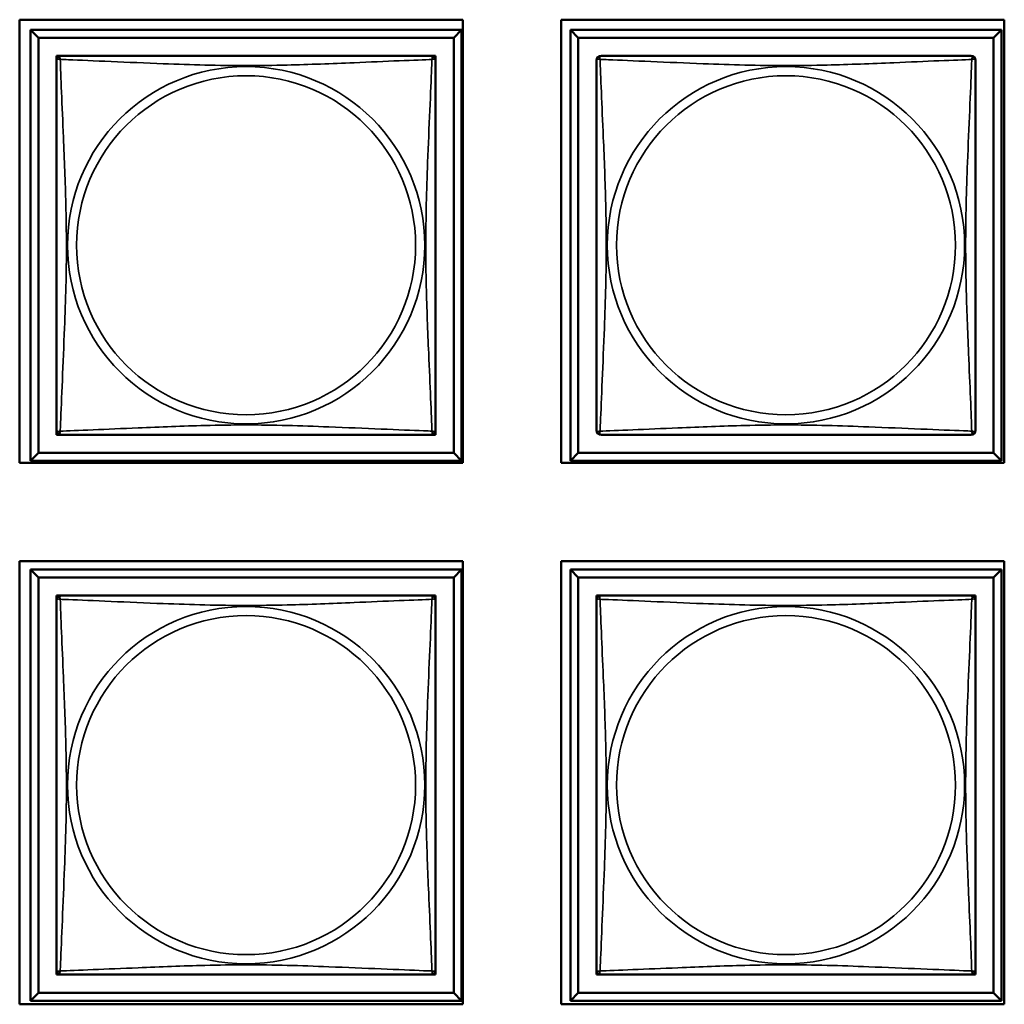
# Model space of a CAD drawing. Header units: inches. Extents: x 0.2 to 58.8, y 1.7 to 68.8.
# Tile 225 of 256: x 40 to 41.3, y 49.4 to 50.6. Entities that reach past the tile are written whole.
import ezdxf

# ---------------------------------------------------------------- set-up
doc = ezdxf.new("R2010")
doc.units = ezdxf.units.IN
doc.header["$MEASUREMENT"] = 0
doc.layers.add('Visible (ANSI)', color=7, linetype='Continuous', lineweight=50)
doc.layers.add('Visible Narrow (ANSI)', color=7, linetype='Continuous', lineweight=35)

msp = doc.modelspace()

# ---------------------------------------------------------------- linework, layer by layer
at = {"layer": 'Visible (ANSI)'}
for p, q in [((40.0233, 50.096), (40.0233, 50.6484)), ((40.0233, 50.6484), (40.5758, 50.6484)), ((40.5758, 50.6484), (40.5758, 50.096)), ((40.6983, 50.096), (40.6983, 50.6484)), ((40.6983, 50.6484), (41.2508, 50.6484)), ((41.2508, 50.6484), (41.2508, 50.096)), ((40.0369, 50.6359), (40.5743, 50.6359)), ((40.0467, 50.626), (40.0369, 50.6359)), ((40.0369, 50.0985), (40.0369, 50.6359)), ((40.5743, 50.6359), (40.5644, 50.626)), ((40.5743, 50.6359), (40.5743, 50.0985)), ((40.7099, 50.6359), (41.2473, 50.6359)), ((40.7197, 50.626), (40.7099, 50.6359)), ((40.7099, 50.0985), (40.7099, 50.6359)), ((41.2473, 50.6359), (41.2374, 50.626)), ((41.2473, 50.6359), (41.2473, 50.0985)), ((40.0467, 50.626), (40.5644, 50.626)), ((40.0467, 50.1083), (40.0467, 50.626)), ((40.5644, 50.626), (40.5644, 50.1083)), ((40.7197, 50.626), (41.2374, 50.626)), ((40.7197, 50.1083), (40.7197, 50.626)), ((41.2374, 50.626), (41.2374, 50.1083)), ((40.0693, 50.5976), (40.0693, 50.6034)), ((40.0693, 50.6034), (40.0751, 50.6034)), ((40.536, 50.6034), (40.5418, 50.6034)), ((40.5418, 50.6034), (40.5418, 50.5975)), ((40.0693, 50.131), (40.0693, 50.1368)), ((40.0752, 50.131), (40.0693, 50.131)), ((40.5418, 50.131), (40.5359, 50.131)), ((40.5418, 50.1369), (40.5418, 50.131)), ((40.0467, 50.1083), (40.0369, 50.0985)), ((40.5644, 50.1083), (40.0467, 50.1083)), ((40.5644, 50.1083), (40.5743, 50.0985)), ((40.7197, 50.1083), (40.7099, 50.0985)), ((41.2374, 50.1083), (40.7197, 50.1083)), ((41.2374, 50.1083), (41.2473, 50.0985)), ((40.5758, 50.096), (40.0233, 50.096)), ((40.5743, 50.0985), (40.0369, 50.0985)), ((41.2508, 50.096), (40.6983, 50.096)), ((41.2473, 50.0985), (40.7099, 50.0985)), ((40.0233, 49.421), (40.0233, 49.9734)), ((40.0233, 49.9734), (40.5758, 49.9734)), ((40.5758, 49.9734), (40.5758, 49.421)), ((40.6983, 49.421), (40.6983, 49.9734)), ((40.6983, 49.9734), (41.2508, 49.9734)), ((41.2508, 49.9734), (41.2508, 49.421)), ((40.0369, 49.9629), (40.5743, 49.9629)), ((40.0467, 49.953), (40.0369, 49.9629)), ((40.0369, 49.4255), (40.0369, 49.9629)), ((40.5743, 49.9629), (40.5644, 49.953)), ((40.5743, 49.9629), (40.5743, 49.4255)), ((40.7099, 49.9629), (41.2473, 49.9629)), ((40.7197, 49.953), (40.7099, 49.9629)), ((40.7099, 49.4255), (40.7099, 49.9629)), ((41.2473, 49.9629), (41.2374, 49.953)), ((41.2473, 49.9629), (41.2473, 49.4255)), ((40.0467, 49.953), (40.5644, 49.953)), ((40.0467, 49.4353), (40.0467, 49.953)), ((40.5644, 49.953), (40.5644, 49.4353)), ((40.7197, 49.953), (41.2374, 49.953)), ((40.7197, 49.4353), (40.7197, 49.953)), ((41.2374, 49.953), (41.2374, 49.4353)), ((40.0693, 49.9246), (40.0693, 49.9304)), ((40.0693, 49.9304), (40.0751, 49.9304)), ((40.536, 49.9304), (40.5418, 49.9304)), ((40.5418, 49.9304), (40.5418, 49.9245)), ((40.7423, 49.9246), (40.7423, 49.9304)), ((40.7423, 49.9304), (40.7481, 49.9304)), ((41.209, 49.9304), (41.2148, 49.9304)), ((41.2148, 49.9304), (41.2148, 49.9245)), ((40.0693, 49.458), (40.0693, 49.4638)), ((40.0752, 49.458), (40.0693, 49.458)), ((40.5418, 49.458), (40.5359, 49.458)), ((40.5418, 49.4639), (40.5418, 49.458)), ((40.7423, 49.458), (40.7423, 49.4638)), ((40.7482, 49.458), (40.7423, 49.458)), ((41.2148, 49.458), (41.2089, 49.458)), ((41.2148, 49.4639), (41.2148, 49.458)), ((40.0467, 49.4353), (40.0369, 49.4255)), ((40.5644, 49.4353), (40.0467, 49.4353)), ((40.5644, 49.4353), (40.5743, 49.4255)), ((40.7197, 49.4353), (40.7099, 49.4255)), ((41.2374, 49.4353), (40.7197, 49.4353)), ((41.2374, 49.4353), (41.2473, 49.4255)), ((40.5758, 49.421), (40.0233, 49.421)), ((40.5743, 49.4255), (40.0369, 49.4255)), ((41.2508, 49.421), (40.6983, 49.421)), ((41.2473, 49.4255), (40.7099, 49.4255))]:
    msp.add_line(p, q, dxfattribs=at)
for centre, start, end in [((40.0752, 50.5975), 90, 180), ((40.5359, 50.5975), 0, 90), ((40.7482, 50.5975), 90, 180), ((41.2089, 50.5975), 0, 90), ((40.0752, 50.1369), 180, 270), ((40.5359, 50.1369), 270, 360), ((40.7482, 50.1369), 180, 270), ((41.2089, 50.1369), 270, 360), ((40.0752, 49.9245), 90, 180), ((40.5359, 49.9245), 0, 90), ((40.7482, 49.9245), 90, 180), ((41.2089, 49.9245), 0, 90), ((40.0752, 49.4639), 180, 270), ((40.5359, 49.4639), 270, 360), ((40.7482, 49.4639), 180, 270), ((41.2089, 49.4639), 270, 360)]:
    msp.add_arc(centre, 0.00591, start, end, dxfattribs=at)
for points in [[(40.0693, 50.5975), (40.0693, 50.5969), (40.0693, 50.5942), (40.0693, 50.5898), (40.0693, 50.5817), (40.0693, 50.5678), (40.0693, 50.5516), (40.0693, 50.5355), (40.0693, 50.5173), (40.0693, 50.4987), (40.0693, 50.4723), (40.0693, 50.445), (40.0693, 50.418), (40.0693, 50.401), (40.0693, 50.3841), (40.0693, 50.3672), (40.0693, 50.3333), (40.0693, 50.2995), (40.0693, 50.2658), (40.0693, 50.2238), (40.0693, 50.1799), (40.0693, 50.1543), (40.0693, 50.1442), (40.0693, 50.1378), (40.0693, 50.1369)], [(40.5359, 50.6034), (40.5353, 50.6034), (40.5326, 50.6034), (40.5282, 50.6034), (40.52, 50.6034), (40.5061, 50.6034), (40.49, 50.6034), (40.4739, 50.6034), (40.4557, 50.6034), (40.437, 50.6034), (40.4107, 50.6034), (40.3834, 50.6034), (40.3563, 50.6034), (40.3394, 50.6034), (40.3225, 50.6034), (40.3056, 50.6034), (40.2717, 50.6034), (40.2379, 50.6034), (40.2042, 50.6034), (40.1621, 50.6034), (40.1182, 50.6034), (40.0927, 50.6034), (40.0826, 50.6034), (40.0762, 50.6034), (40.0752, 50.6034)], [(40.5418, 50.1369), (40.5418, 50.1375), (40.5418, 50.1402), (40.5418, 50.1446), (40.5418, 50.1527), (40.5418, 50.1666), (40.5418, 50.1827), (40.5418, 50.1989), (40.5418, 50.2171), (40.5418, 50.2357), (40.5418, 50.2621), (40.5418, 50.2894), (40.5418, 50.3164), (40.5418, 50.3333), (40.5418, 50.3503), (40.5418, 50.3672), (40.5418, 50.401), (40.5418, 50.4349), (40.5418, 50.4686), (40.5418, 50.5106), (40.5418, 50.5545), (40.5418, 50.5801), (40.5418, 50.5902), (40.5418, 50.5966), (40.5418, 50.5975)], [(40.7423, 50.5975), (40.7423, 50.5969), (40.7423, 50.5942), (40.7423, 50.5898), (40.7423, 50.5817), (40.7423, 50.5678), (40.7423, 50.5516), (40.7423, 50.5355), (40.7423, 50.5173), (40.7423, 50.4987), (40.7423, 50.4723), (40.7423, 50.445), (40.7423, 50.418), (40.7423, 50.401), (40.7423, 50.3841), (40.7423, 50.3672), (40.7423, 50.3333), (40.7423, 50.2995), (40.7423, 50.2658), (40.7423, 50.2238), (40.7423, 50.1799), (40.7423, 50.1543), (40.7423, 50.1442), (40.7423, 50.1378), (40.7423, 50.1369)], [(41.2089, 50.6034), (41.2083, 50.6034), (41.2056, 50.6034), (41.2012, 50.6034), (41.193, 50.6034), (41.1791, 50.6034), (41.163, 50.6034), (41.1469, 50.6034), (41.1287, 50.6034), (41.11, 50.6034), (41.0837, 50.6034), (41.0564, 50.6034), (41.0293, 50.6034), (41.0124, 50.6034), (40.9955, 50.6034), (40.9786, 50.6034), (40.9447, 50.6034), (40.9109, 50.6034), (40.8772, 50.6034), (40.8351, 50.6034), (40.7912, 50.6034), (40.7657, 50.6034), (40.7556, 50.6034), (40.7492, 50.6034), (40.7482, 50.6034)], [(41.2148, 50.1369), (41.2148, 50.1375), (41.2148, 50.1402), (41.2148, 50.1446), (41.2148, 50.1527), (41.2148, 50.1666), (41.2148, 50.1827), (41.2148, 50.1989), (41.2148, 50.2171), (41.2148, 50.2357), (41.2148, 50.2621), (41.2148, 50.2894), (41.2148, 50.3164), (41.2148, 50.3333), (41.2148, 50.3503), (41.2148, 50.3672), (41.2148, 50.401), (41.2148, 50.4349), (41.2148, 50.4686), (41.2148, 50.5106), (41.2148, 50.5545), (41.2148, 50.5801), (41.2148, 50.5902), (41.2148, 50.5966), (41.2148, 50.5975)], [(40.0752, 50.131), (40.0758, 50.131), (40.0786, 50.131), (40.083, 50.131), (40.0911, 50.131), (40.105, 50.131), (40.1211, 50.131), (40.1373, 50.131), (40.1555, 50.131), (40.1741, 50.131), (40.2004, 50.131), (40.2277, 50.131), (40.2548, 50.131), (40.2717, 50.131), (40.2886, 50.131), (40.3056, 50.131), (40.3394, 50.131), (40.3733, 50.131), (40.407, 50.131), (40.449, 50.131), (40.4929, 50.131), (40.5185, 50.131), (40.5285, 50.131), (40.5349, 50.131), (40.5359, 50.131)], [(40.7482, 50.131), (40.7488, 50.131), (40.7516, 50.131), (40.756, 50.131), (40.7641, 50.131), (40.778, 50.131), (40.7941, 50.131), (40.8103, 50.131), (40.8285, 50.131), (40.8471, 50.131), (40.8734, 50.131), (40.9007, 50.131), (40.9278, 50.131), (40.9447, 50.131), (40.9616, 50.131), (40.9786, 50.131), (41.0124, 50.131), (41.0463, 50.131), (41.08, 50.131), (41.122, 50.131), (41.1659, 50.131), (41.1915, 50.131), (41.2015, 50.131), (41.2079, 50.131), (41.2089, 50.131)], [(40.0693, 49.9245), (40.0693, 49.9239), (40.0693, 49.9212), (40.0693, 49.9168), (40.0693, 49.9087), (40.0693, 49.8948), (40.0693, 49.8786), (40.0693, 49.8625), (40.0693, 49.8443), (40.0693, 49.8257), (40.0693, 49.7993), (40.0693, 49.772), (40.0693, 49.745), (40.0693, 49.728), (40.0693, 49.7111), (40.0693, 49.6942), (40.0693, 49.6603), (40.0693, 49.6265), (40.0693, 49.5928), (40.0693, 49.5508), (40.0693, 49.5069), (40.0693, 49.4813), (40.0693, 49.4712), (40.0693, 49.4648), (40.0693, 49.4639)], [(40.5359, 49.9304), (40.5353, 49.9304), (40.5326, 49.9304), (40.5282, 49.9304), (40.52, 49.9304), (40.5061, 49.9304), (40.49, 49.9304), (40.4739, 49.9304), (40.4557, 49.9304), (40.437, 49.9304), (40.4107, 49.9304), (40.3834, 49.9304), (40.3563, 49.9304), (40.3394, 49.9304), (40.3225, 49.9304), (40.3056, 49.9304), (40.2717, 49.9304), (40.2379, 49.9304), (40.2042, 49.9304), (40.1621, 49.9304), (40.1182, 49.9304), (40.0927, 49.9304), (40.0826, 49.9304), (40.0762, 49.9304), (40.0752, 49.9304)], [(40.5418, 49.4639), (40.5418, 49.4645), (40.5418, 49.4672), (40.5418, 49.4716), (40.5418, 49.4797), (40.5418, 49.4936), (40.5418, 49.5097), (40.5418, 49.5259), (40.5418, 49.5441), (40.5418, 49.5627), (40.5418, 49.5891), (40.5418, 49.6164), (40.5418, 49.6434), (40.5418, 49.6603), (40.5418, 49.6773), (40.5418, 49.6942), (40.5418, 49.728), (40.5418, 49.7619), (40.5418, 49.7956), (40.5418, 49.8376), (40.5418, 49.8815), (40.5418, 49.9071), (40.5418, 49.9172), (40.5418, 49.9236), (40.5418, 49.9245)], [(40.7423, 49.9245), (40.7423, 49.9239), (40.7423, 49.9212), (40.7423, 49.9168), (40.7423, 49.9087), (40.7423, 49.8948), (40.7423, 49.8786), (40.7423, 49.8625), (40.7423, 49.8443), (40.7423, 49.8257), (40.7423, 49.7993), (40.7423, 49.772), (40.7423, 49.745), (40.7423, 49.728), (40.7423, 49.7111), (40.7423, 49.6942), (40.7423, 49.6603), (40.7423, 49.6265), (40.7423, 49.5928), (40.7423, 49.5508), (40.7423, 49.5069), (40.7423, 49.4813), (40.7423, 49.4712), (40.7423, 49.4648), (40.7423, 49.4639)], [(41.2089, 49.9304), (41.2083, 49.9304), (41.2056, 49.9304), (41.2012, 49.9304), (41.193, 49.9304), (41.1791, 49.9304), (41.163, 49.9304), (41.1469, 49.9304), (41.1287, 49.9304), (41.11, 49.9304), (41.0837, 49.9304), (41.0564, 49.9304), (41.0293, 49.9304), (41.0124, 49.9304), (40.9955, 49.9304), (40.9786, 49.9304), (40.9447, 49.9304), (40.9109, 49.9304), (40.8772, 49.9304), (40.8351, 49.9304), (40.7912, 49.9304), (40.7657, 49.9304), (40.7556, 49.9304), (40.7492, 49.9304), (40.7482, 49.9304)], [(41.2148, 49.4639), (41.2148, 49.4645), (41.2148, 49.4672), (41.2148, 49.4716), (41.2148, 49.4797), (41.2148, 49.4936), (41.2148, 49.5097), (41.2148, 49.5259), (41.2148, 49.5441), (41.2148, 49.5627), (41.2148, 49.5891), (41.2148, 49.6164), (41.2148, 49.6434), (41.2148, 49.6603), (41.2148, 49.6773), (41.2148, 49.6942), (41.2148, 49.728), (41.2148, 49.7619), (41.2148, 49.7956), (41.2148, 49.8376), (41.2148, 49.8815), (41.2148, 49.9071), (41.2148, 49.9172), (41.2148, 49.9236), (41.2148, 49.9245)], [(40.0752, 49.458), (40.0758, 49.458), (40.0786, 49.458), (40.083, 49.458), (40.0911, 49.458), (40.105, 49.458), (40.1211, 49.458), (40.1373, 49.458), (40.1555, 49.458), (40.1741, 49.458), (40.2004, 49.458), (40.2277, 49.458), (40.2548, 49.458), (40.2717, 49.458), (40.2886, 49.458), (40.3056, 49.458), (40.3394, 49.458), (40.3733, 49.458), (40.407, 49.458), (40.449, 49.458), (40.4929, 49.458), (40.5185, 49.458), (40.5285, 49.458), (40.5349, 49.458), (40.5359, 49.458)], [(40.7482, 49.458), (40.7488, 49.458), (40.7516, 49.458), (40.756, 49.458), (40.7641, 49.458), (40.778, 49.458), (40.7941, 49.458), (40.8103, 49.458), (40.8285, 49.458), (40.8471, 49.458), (40.8734, 49.458), (40.9007, 49.458), (40.9278, 49.458), (40.9447, 49.458), (40.9616, 49.458), (40.9786, 49.458), (41.0124, 49.458), (41.0463, 49.458), (41.08, 49.458), (41.122, 49.458), (41.1659, 49.458), (41.1915, 49.458), (41.2015, 49.458), (41.2079, 49.458), (41.2089, 49.458)]]:
    msp.add_open_spline(points, degree=3, knots=[0.325731, 0.325731, 0.325731, 0.325731, 0.404774, 0.404774, 0.404774, 0.550532, 0.550532, 0.550532, 0.69629, 0.69629, 0.69629, 0.902598, 0.902598, 0.902598, 1.03154, 1.03154, 1.03154, 1.289425, 1.289425, 1.289425, 1.610774, 1.610774, 1.610774, 1.73735, 1.73735, 1.73735, 1.73735], dxfattribs=at)
at = {"layer": 'Visible Narrow (ANSI)'}
for centre, radius in [((40.3056, 50.3672), 0.2227), ((40.9786, 50.3672), 0.2227), ((40.3056, 50.3672), 0.2113), ((40.9786, 50.3672), 0.2113), ((40.3056, 49.6942), 0.2227), ((40.9786, 49.6942), 0.2227), ((40.3056, 49.6942), 0.2113), ((40.9786, 49.6942), 0.2113)]:
    msp.add_circle(centre, radius, dxfattribs=at)
for points, knots in [([(40.0693, 50.5975), (40.0693, 50.5976), (40.0693, 50.5977), (40.0694, 50.598), (40.0694, 50.5982), (40.0696, 50.5985), (40.0697, 50.5986), (40.0698, 50.5987), (40.0699, 50.5988), (40.0701, 50.5989), (40.0703, 50.599), (40.0709, 50.5992), (40.0713, 50.5993), (40.0725, 50.5992), (40.0731, 50.5991), (40.0739, 50.5989)], [-0.0844808, -0.0844808, -0.0844808, -0.0844808, -0.06943799, -0.06943799, -0.05587828, -0.05587828, -0.04740346, -0.04740346, -0.04210669, -0.04210669, -0.03151317, -0.03151317, -0.01456352, -0.01456352, 0.00026741, 0.00026741, 0.00026741, 0.00026741]), ([(40.0739, 50.5989), (40.0737, 50.5996), (40.0736, 50.6003), (40.0735, 50.6014), (40.0735, 50.6019), (40.0737, 50.6025), (40.0738, 50.6027), (40.074, 50.6029), (40.074, 50.6029), (40.0742, 50.6031), (40.0743, 50.6032), (40.0746, 50.6033), (40.0747, 50.6034), (40.075, 50.6034), (40.0752, 50.6034), (40.0752, 50.6034)], [-0.00026741, -0.00026741, -0.00026741, -0.00026741, 0.01456352, 0.01456352, 0.03151317, 0.03151317, 0.04210669, 0.04210669, 0.04740346, 0.04740346, 0.05587828, 0.05587828, 0.06943799, 0.06943799, 0.0844808, 0.0844808, 0.0844808, 0.0844808]), ([(40.0739, 50.1355), (40.074, 50.1383), (40.0741, 50.1418), (40.0743, 50.1458), (40.0754, 50.1735), (40.0775, 50.2205), (40.0792, 50.264), (40.0806, 50.2989), (40.0816, 50.3331), (40.0816, 50.3672), (40.0816, 50.3842), (40.0813, 50.4013), (40.0809, 50.4185), (40.0802, 50.4459), (40.0791, 50.4741), (40.0779, 50.5017), (40.0771, 50.5213), (40.0762, 50.5406), (40.0755, 50.5579), (40.0748, 50.5751), (40.0742, 50.59), (40.0739, 50.5989)], [-1.657319, -1.657319, -1.657319, -1.657319, -1.610774, -1.610774, -1.610774, -1.289425, -1.289425, -1.289425, -1.03154, -1.03154, -1.03154, -0.902598, -0.902598, -0.902598, -0.69629, -0.69629, -0.69629, -0.550532, -0.550532, -0.550532, -0.405761, -0.405761, -0.405761, -0.405761]), ([(40.0739, 50.5989), (40.0767, 50.5988), (40.0802, 50.5986), (40.0842, 50.5985), (40.1118, 50.5974), (40.1588, 50.5952), (40.2024, 50.5935), (40.2373, 50.5922), (40.2715, 50.5912), (40.3056, 50.5912), (40.3226, 50.5912), (40.3396, 50.5914), (40.3568, 50.5918), (40.3843, 50.5925), (40.4124, 50.5937), (40.4401, 50.5948), (40.4597, 50.5957), (40.479, 50.5965), (40.4963, 50.5972), (40.5135, 50.5979), (40.5284, 50.5985), (40.5372, 50.5989)], [-1.657319, -1.657319, -1.657319, -1.657319, -1.610774, -1.610774, -1.610774, -1.289425, -1.289425, -1.289425, -1.03154, -1.03154, -1.03154, -0.902598, -0.902598, -0.902598, -0.69629, -0.69629, -0.69629, -0.550532, -0.550532, -0.550532, -0.405761, -0.405761, -0.405761, -0.405761]), ([(40.5372, 50.5989), (40.5371, 50.596), (40.537, 50.5925), (40.5368, 50.5885), (40.5358, 50.5609), (40.5336, 50.5139), (40.5319, 50.4704), (40.5306, 50.4355), (40.5296, 50.4013), (40.5296, 50.3672), (40.5296, 50.3502), (40.5298, 50.3331), (40.5302, 50.3159), (40.5309, 50.2884), (40.532, 50.2603), (40.5332, 50.2326), (40.534, 50.2131), (40.5349, 50.1937), (40.5356, 50.1765), (40.5363, 50.1593), (40.5369, 50.1443), (40.5372, 50.1355)], [-1.657319, -1.657319, -1.657319, -1.657319, -1.610774, -1.610774, -1.610774, -1.289425, -1.289425, -1.289425, -1.03154, -1.03154, -1.03154, -0.902598, -0.902598, -0.902598, -0.69629, -0.69629, -0.69629, -0.550532, -0.550532, -0.550532, -0.405761, -0.405761, -0.405761, -0.405761]), ([(40.5359, 50.6034), (40.536, 50.6034), (40.5361, 50.6034), (40.5364, 50.6034), (40.5366, 50.6033), (40.5368, 50.6032), (40.5369, 50.6031), (40.5371, 50.6029), (40.5371, 50.6029), (40.5373, 50.6027), (40.5374, 50.6025), (40.5376, 50.6019), (40.5376, 50.6014), (40.5376, 50.6003), (40.5374, 50.5996), (40.5372, 50.5989)], [-0.0844808, -0.0844808, -0.0844808, -0.0844808, -0.06943799, -0.06943799, -0.05587828, -0.05587828, -0.04740346, -0.04740346, -0.04210669, -0.04210669, -0.03151317, -0.03151317, -0.01456352, -0.01456352, 0.00026741, 0.00026741, 0.00026741, 0.00026741]), ([(40.5372, 50.5989), (40.538, 50.5991), (40.5386, 50.5992), (40.5398, 50.5993), (40.5403, 50.5992), (40.5409, 50.599), (40.541, 50.5989), (40.5413, 50.5988), (40.5413, 50.5987), (40.5415, 50.5986), (40.5415, 50.5985), (40.5417, 50.5982), (40.5417, 50.598), (40.5418, 50.5977), (40.5418, 50.5976), (40.5418, 50.5975)], [-0.00026741, -0.00026741, -0.00026741, -0.00026741, 0.01456352, 0.01456352, 0.03151317, 0.03151317, 0.04210669, 0.04210669, 0.04740346, 0.04740346, 0.05587828, 0.05587828, 0.06943799, 0.06943799, 0.0844808, 0.0844808, 0.0844808, 0.0844808]), ([(40.7423, 50.5975), (40.7423, 50.5976), (40.7423, 50.5977), (40.7424, 50.598), (40.7424, 50.5982), (40.7426, 50.5985), (40.7427, 50.5986), (40.7428, 50.5987), (40.7429, 50.5988), (40.7431, 50.5989), (40.7433, 50.599), (40.7439, 50.5992), (40.7443, 50.5993), (40.7455, 50.5992), (40.7461, 50.5991), (40.7469, 50.5989)], [-0.0844808, -0.0844808, -0.0844808, -0.0844808, -0.06943799, -0.06943799, -0.05587828, -0.05587828, -0.04740346, -0.04740346, -0.04210669, -0.04210669, -0.03151317, -0.03151317, -0.01456352, -0.01456352, 0.00026741, 0.00026741, 0.00026741, 0.00026741]), ([(40.7469, 50.5989), (40.7467, 50.5996), (40.7466, 50.6003), (40.7465, 50.6014), (40.7465, 50.6019), (40.7467, 50.6025), (40.7468, 50.6027), (40.747, 50.6029), (40.747, 50.6029), (40.7472, 50.6031), (40.7473, 50.6032), (40.7476, 50.6033), (40.7477, 50.6034), (40.748, 50.6034), (40.7482, 50.6034), (40.7482, 50.6034)], [-0.00026741, -0.00026741, -0.00026741, -0.00026741, 0.01456352, 0.01456352, 0.03151317, 0.03151317, 0.04210669, 0.04210669, 0.04740346, 0.04740346, 0.05587828, 0.05587828, 0.06943799, 0.06943799, 0.0844808, 0.0844808, 0.0844808, 0.0844808]), ([(40.7469, 50.1355), (40.747, 50.1383), (40.7471, 50.1418), (40.7473, 50.1458), (40.7484, 50.1735), (40.7505, 50.2205), (40.7522, 50.264), (40.7536, 50.2989), (40.7546, 50.3331), (40.7546, 50.3672), (40.7546, 50.3842), (40.7543, 50.4013), (40.7539, 50.4185), (40.7532, 50.4459), (40.7521, 50.4741), (40.7509, 50.5017), (40.7501, 50.5213), (40.7492, 50.5406), (40.7485, 50.5579), (40.7478, 50.5751), (40.7472, 50.59), (40.7469, 50.5989)], [-1.657319, -1.657319, -1.657319, -1.657319, -1.610774, -1.610774, -1.610774, -1.289425, -1.289425, -1.289425, -1.03154, -1.03154, -1.03154, -0.902598, -0.902598, -0.902598, -0.69629, -0.69629, -0.69629, -0.550532, -0.550532, -0.550532, -0.405761, -0.405761, -0.405761, -0.405761]), ([(40.7469, 50.5989), (40.7497, 50.5988), (40.7532, 50.5986), (40.7572, 50.5985), (40.7848, 50.5974), (40.8318, 50.5952), (40.8754, 50.5935), (40.9103, 50.5922), (40.9445, 50.5912), (40.9786, 50.5912), (40.9956, 50.5912), (41.0126, 50.5914), (41.0298, 50.5918), (41.0573, 50.5925), (41.0854, 50.5937), (41.1131, 50.5948), (41.1327, 50.5957), (41.152, 50.5965), (41.1693, 50.5972), (41.1865, 50.5979), (41.2014, 50.5985), (41.2102, 50.5989)], [-1.657319, -1.657319, -1.657319, -1.657319, -1.610774, -1.610774, -1.610774, -1.289425, -1.289425, -1.289425, -1.03154, -1.03154, -1.03154, -0.902598, -0.902598, -0.902598, -0.69629, -0.69629, -0.69629, -0.550532, -0.550532, -0.550532, -0.405761, -0.405761, -0.405761, -0.405761]), ([(41.2102, 50.5989), (41.2101, 50.596), (41.21, 50.5925), (41.2098, 50.5885), (41.2088, 50.5609), (41.2066, 50.5139), (41.2049, 50.4704), (41.2036, 50.4355), (41.2026, 50.4013), (41.2026, 50.3672), (41.2026, 50.3502), (41.2028, 50.3331), (41.2032, 50.3159), (41.2039, 50.2884), (41.205, 50.2603), (41.2062, 50.2326), (41.207, 50.2131), (41.2079, 50.1937), (41.2086, 50.1765), (41.2093, 50.1593), (41.2099, 50.1443), (41.2102, 50.1355)], [-1.657319, -1.657319, -1.657319, -1.657319, -1.610774, -1.610774, -1.610774, -1.289425, -1.289425, -1.289425, -1.03154, -1.03154, -1.03154, -0.902598, -0.902598, -0.902598, -0.69629, -0.69629, -0.69629, -0.550532, -0.550532, -0.550532, -0.405761, -0.405761, -0.405761, -0.405761]), ([(41.2089, 50.6034), (41.209, 50.6034), (41.2091, 50.6034), (41.2094, 50.6034), (41.2096, 50.6033), (41.2098, 50.6032), (41.2099, 50.6031), (41.2101, 50.6029), (41.2101, 50.6029), (41.2103, 50.6027), (41.2104, 50.6025), (41.2106, 50.6019), (41.2106, 50.6014), (41.2106, 50.6003), (41.2104, 50.5996), (41.2102, 50.5989)], [-0.0844808, -0.0844808, -0.0844808, -0.0844808, -0.06943799, -0.06943799, -0.05587828, -0.05587828, -0.04740346, -0.04740346, -0.04210669, -0.04210669, -0.03151317, -0.03151317, -0.01456352, -0.01456352, 0.00026741, 0.00026741, 0.00026741, 0.00026741]), ([(41.2102, 50.5989), (41.211, 50.5991), (41.2116, 50.5992), (41.2128, 50.5993), (41.2133, 50.5992), (41.2139, 50.599), (41.214, 50.5989), (41.2143, 50.5988), (41.2143, 50.5987), (41.2145, 50.5986), (41.2145, 50.5985), (41.2147, 50.5982), (41.2147, 50.598), (41.2148, 50.5977), (41.2148, 50.5976), (41.2148, 50.5975)], [-0.00026741, -0.00026741, -0.00026741, -0.00026741, 0.01456352, 0.01456352, 0.03151317, 0.03151317, 0.04210669, 0.04210669, 0.04740346, 0.04740346, 0.05587828, 0.05587828, 0.06943799, 0.06943799, 0.0844808, 0.0844808, 0.0844808, 0.0844808]), ([(40.5372, 50.1355), (40.5344, 50.1356), (40.5309, 50.1358), (40.5269, 50.1359), (40.4993, 50.137), (40.4523, 50.1391), (40.4088, 50.1408), (40.3738, 50.1422), (40.3396, 50.1432), (40.3056, 50.1432), (40.2885, 50.1432), (40.2715, 50.143), (40.2543, 50.1425), (40.2268, 50.1419), (40.1987, 50.1407), (40.171, 50.1395), (40.1515, 50.1387), (40.1321, 50.1379), (40.1148, 50.1372), (40.0977, 50.1364), (40.0827, 50.1359), (40.0739, 50.1355)], [-1.657319, -1.657319, -1.657319, -1.657319, -1.610774, -1.610774, -1.610774, -1.289425, -1.289425, -1.289425, -1.03154, -1.03154, -1.03154, -0.902598, -0.902598, -0.902598, -0.69629, -0.69629, -0.69629, -0.550532, -0.550532, -0.550532, -0.405761, -0.405761, -0.405761, -0.405761]), ([(41.2102, 50.1355), (41.2074, 50.1356), (41.2039, 50.1358), (41.1999, 50.1359), (41.1723, 50.137), (41.1253, 50.1391), (41.0818, 50.1408), (41.0468, 50.1422), (41.0126, 50.1432), (40.9786, 50.1432), (40.9615, 50.1432), (40.9445, 50.143), (40.9273, 50.1425), (40.8998, 50.1419), (40.8717, 50.1407), (40.844, 50.1395), (40.8245, 50.1387), (40.8051, 50.1379), (40.7878, 50.1372), (40.7707, 50.1364), (40.7557, 50.1359), (40.7469, 50.1355)], [-1.657319, -1.657319, -1.657319, -1.657319, -1.610774, -1.610774, -1.610774, -1.289425, -1.289425, -1.289425, -1.03154, -1.03154, -1.03154, -0.902598, -0.902598, -0.902598, -0.69629, -0.69629, -0.69629, -0.550532, -0.550532, -0.550532, -0.405761, -0.405761, -0.405761, -0.405761]), ([(40.0739, 50.1355), (40.0731, 50.1353), (40.0725, 50.1352), (40.0713, 50.1351), (40.0709, 50.1352), (40.0703, 50.1353), (40.0701, 50.1354), (40.0699, 50.1356), (40.0698, 50.1357), (40.0697, 50.1358), (40.0696, 50.1359), (40.0694, 50.1362), (40.0694, 50.1364), (40.0693, 50.1367), (40.0693, 50.1368), (40.0693, 50.1369)], [-0.00026741, -0.00026741, -0.00026741, -0.00026741, 0.01456352, 0.01456352, 0.03151317, 0.03151317, 0.04210669, 0.04210669, 0.04740346, 0.04740346, 0.05587828, 0.05587828, 0.06943799, 0.06943799, 0.0844808, 0.0844808, 0.0844808, 0.0844808]), ([(40.0752, 50.131), (40.0752, 50.131), (40.075, 50.131), (40.0747, 50.131), (40.0746, 50.1311), (40.0743, 50.1312), (40.0742, 50.1313), (40.074, 50.1314), (40.074, 50.1315), (40.0738, 50.1317), (40.0737, 50.1319), (40.0735, 50.1325), (40.0735, 50.133), (40.0736, 50.1341), (40.0737, 50.1347), (40.0739, 50.1355)], [-0.0844808, -0.0844808, -0.0844808, -0.0844808, -0.06943799, -0.06943799, -0.05587828, -0.05587828, -0.04740346, -0.04740346, -0.04210669, -0.04210669, -0.03151317, -0.03151317, -0.01456352, -0.01456352, 0.00026741, 0.00026741, 0.00026741, 0.00026741]), ([(40.5372, 50.1355), (40.5374, 50.1347), (40.5376, 50.1341), (40.5376, 50.133), (40.5376, 50.1325), (40.5374, 50.1319), (40.5373, 50.1317), (40.5371, 50.1315), (40.5371, 50.1314), (40.5369, 50.1313), (40.5368, 50.1312), (40.5366, 50.1311), (40.5364, 50.131), (40.5361, 50.131), (40.536, 50.131), (40.5359, 50.131)], [-0.00026741, -0.00026741, -0.00026741, -0.00026741, 0.01456352, 0.01456352, 0.03151317, 0.03151317, 0.04210669, 0.04210669, 0.04740346, 0.04740346, 0.05587828, 0.05587828, 0.06943799, 0.06943799, 0.0844808, 0.0844808, 0.0844808, 0.0844808]), ([(40.5418, 50.1369), (40.5418, 50.1368), (40.5418, 50.1367), (40.5417, 50.1364), (40.5417, 50.1362), (40.5415, 50.1359), (40.5415, 50.1358), (40.5413, 50.1357), (40.5413, 50.1356), (40.541, 50.1354), (40.5409, 50.1353), (40.5403, 50.1352), (40.5398, 50.1351), (40.5386, 50.1352), (40.538, 50.1353), (40.5372, 50.1355)], [-0.0844808, -0.0844808, -0.0844808, -0.0844808, -0.06943799, -0.06943799, -0.05587828, -0.05587828, -0.04740346, -0.04740346, -0.04210669, -0.04210669, -0.03151317, -0.03151317, -0.01456352, -0.01456352, 0.00026741, 0.00026741, 0.00026741, 0.00026741]), ([(40.7469, 50.1355), (40.7461, 50.1353), (40.7455, 50.1352), (40.7443, 50.1351), (40.7439, 50.1352), (40.7433, 50.1353), (40.7431, 50.1354), (40.7429, 50.1356), (40.7428, 50.1357), (40.7427, 50.1358), (40.7426, 50.1359), (40.7424, 50.1362), (40.7424, 50.1364), (40.7423, 50.1367), (40.7423, 50.1368), (40.7423, 50.1369)], [-0.00026741, -0.00026741, -0.00026741, -0.00026741, 0.01456352, 0.01456352, 0.03151317, 0.03151317, 0.04210669, 0.04210669, 0.04740346, 0.04740346, 0.05587828, 0.05587828, 0.06943799, 0.06943799, 0.0844808, 0.0844808, 0.0844808, 0.0844808]), ([(40.7482, 50.131), (40.7482, 50.131), (40.748, 50.131), (40.7477, 50.131), (40.7476, 50.1311), (40.7473, 50.1312), (40.7472, 50.1313), (40.747, 50.1314), (40.747, 50.1315), (40.7468, 50.1317), (40.7467, 50.1319), (40.7465, 50.1325), (40.7465, 50.133), (40.7466, 50.1341), (40.7467, 50.1347), (40.7469, 50.1355)], [-0.0844808, -0.0844808, -0.0844808, -0.0844808, -0.06943799, -0.06943799, -0.05587828, -0.05587828, -0.04740346, -0.04740346, -0.04210669, -0.04210669, -0.03151317, -0.03151317, -0.01456352, -0.01456352, 0.00026741, 0.00026741, 0.00026741, 0.00026741]), ([(41.2102, 50.1355), (41.2104, 50.1347), (41.2106, 50.1341), (41.2106, 50.133), (41.2106, 50.1325), (41.2104, 50.1319), (41.2103, 50.1317), (41.2101, 50.1315), (41.2101, 50.1314), (41.2099, 50.1313), (41.2098, 50.1312), (41.2096, 50.1311), (41.2094, 50.131), (41.2091, 50.131), (41.209, 50.131), (41.2089, 50.131)], [-0.00026741, -0.00026741, -0.00026741, -0.00026741, 0.01456352, 0.01456352, 0.03151317, 0.03151317, 0.04210669, 0.04210669, 0.04740346, 0.04740346, 0.05587828, 0.05587828, 0.06943799, 0.06943799, 0.0844808, 0.0844808, 0.0844808, 0.0844808]), ([(41.2148, 50.1369), (41.2148, 50.1368), (41.2148, 50.1367), (41.2147, 50.1364), (41.2147, 50.1362), (41.2145, 50.1359), (41.2145, 50.1358), (41.2143, 50.1357), (41.2143, 50.1356), (41.214, 50.1354), (41.2139, 50.1353), (41.2133, 50.1352), (41.2128, 50.1351), (41.2116, 50.1352), (41.211, 50.1353), (41.2102, 50.1355)], [-0.0844808, -0.0844808, -0.0844808, -0.0844808, -0.06943799, -0.06943799, -0.05587828, -0.05587828, -0.04740346, -0.04740346, -0.04210669, -0.04210669, -0.03151317, -0.03151317, -0.01456352, -0.01456352, 0.00026741, 0.00026741, 0.00026741, 0.00026741]), ([(40.0693, 49.9245), (40.0693, 49.9246), (40.0693, 49.9247), (40.0694, 49.925), (40.0694, 49.9252), (40.0696, 49.9255), (40.0697, 49.9256), (40.0698, 49.9257), (40.0699, 49.9258), (40.0701, 49.9259), (40.0703, 49.926), (40.0709, 49.9262), (40.0713, 49.9263), (40.0725, 49.9262), (40.0731, 49.9261), (40.0739, 49.9259)], [-0.0844808, -0.0844808, -0.0844808, -0.0844808, -0.06943799, -0.06943799, -0.05587828, -0.05587828, -0.04740346, -0.04740346, -0.04210669, -0.04210669, -0.03151317, -0.03151317, -0.01456352, -0.01456352, 0.00026741, 0.00026741, 0.00026741, 0.00026741]), ([(40.0739, 49.9259), (40.0737, 49.9266), (40.0736, 49.9273), (40.0735, 49.9284), (40.0735, 49.9289), (40.0737, 49.9295), (40.0738, 49.9297), (40.074, 49.9299), (40.074, 49.9299), (40.0742, 49.9301), (40.0743, 49.9302), (40.0746, 49.9303), (40.0747, 49.9304), (40.075, 49.9304), (40.0752, 49.9304), (40.0752, 49.9304)], [-0.00026741, -0.00026741, -0.00026741, -0.00026741, 0.01456352, 0.01456352, 0.03151317, 0.03151317, 0.04210669, 0.04210669, 0.04740346, 0.04740346, 0.05587828, 0.05587828, 0.06943799, 0.06943799, 0.0844808, 0.0844808, 0.0844808, 0.0844808]), ([(40.0739, 49.4625), (40.074, 49.4653), (40.0741, 49.4688), (40.0743, 49.4728), (40.0754, 49.5005), (40.0775, 49.5475), (40.0792, 49.591), (40.0806, 49.6259), (40.0816, 49.6601), (40.0816, 49.6942), (40.0816, 49.7112), (40.0813, 49.7283), (40.0809, 49.7455), (40.0802, 49.7729), (40.0791, 49.8011), (40.0779, 49.8287), (40.0771, 49.8483), (40.0762, 49.8676), (40.0755, 49.8849), (40.0748, 49.9021), (40.0742, 49.917), (40.0739, 49.9259)], [-1.657319, -1.657319, -1.657319, -1.657319, -1.610774, -1.610774, -1.610774, -1.289425, -1.289425, -1.289425, -1.03154, -1.03154, -1.03154, -0.902598, -0.902598, -0.902598, -0.69629, -0.69629, -0.69629, -0.550532, -0.550532, -0.550532, -0.405761, -0.405761, -0.405761, -0.405761]), ([(40.0739, 49.9259), (40.0767, 49.9258), (40.0802, 49.9256), (40.0842, 49.9255), (40.1118, 49.9244), (40.1588, 49.9222), (40.2024, 49.9205), (40.2373, 49.9192), (40.2715, 49.9182), (40.3056, 49.9182), (40.3226, 49.9182), (40.3396, 49.9184), (40.3568, 49.9188), (40.3843, 49.9195), (40.4124, 49.9207), (40.4401, 49.9218), (40.4597, 49.9227), (40.479, 49.9235), (40.4963, 49.9242), (40.5135, 49.9249), (40.5284, 49.9255), (40.5372, 49.9259)], [-1.657319, -1.657319, -1.657319, -1.657319, -1.610774, -1.610774, -1.610774, -1.289425, -1.289425, -1.289425, -1.03154, -1.03154, -1.03154, -0.902598, -0.902598, -0.902598, -0.69629, -0.69629, -0.69629, -0.550532, -0.550532, -0.550532, -0.405761, -0.405761, -0.405761, -0.405761]), ([(40.5372, 49.9259), (40.5371, 49.923), (40.537, 49.9195), (40.5368, 49.9155), (40.5358, 49.8879), (40.5336, 49.8409), (40.5319, 49.7974), (40.5306, 49.7625), (40.5296, 49.7283), (40.5296, 49.6942), (40.5296, 49.6772), (40.5298, 49.6601), (40.5302, 49.6429), (40.5309, 49.6154), (40.532, 49.5873), (40.5332, 49.5596), (40.534, 49.5401), (40.5349, 49.5207), (40.5356, 49.5035), (40.5363, 49.4863), (40.5369, 49.4713), (40.5372, 49.4625)], [-1.657319, -1.657319, -1.657319, -1.657319, -1.610774, -1.610774, -1.610774, -1.289425, -1.289425, -1.289425, -1.03154, -1.03154, -1.03154, -0.902598, -0.902598, -0.902598, -0.69629, -0.69629, -0.69629, -0.550532, -0.550532, -0.550532, -0.405761, -0.405761, -0.405761, -0.405761]), ([(40.5359, 49.9304), (40.536, 49.9304), (40.5361, 49.9304), (40.5364, 49.9304), (40.5366, 49.9303), (40.5368, 49.9302), (40.5369, 49.9301), (40.5371, 49.9299), (40.5371, 49.9299), (40.5373, 49.9297), (40.5374, 49.9295), (40.5376, 49.9289), (40.5376, 49.9284), (40.5376, 49.9273), (40.5374, 49.9266), (40.5372, 49.9259)], [-0.0844808, -0.0844808, -0.0844808, -0.0844808, -0.06943799, -0.06943799, -0.05587828, -0.05587828, -0.04740346, -0.04740346, -0.04210669, -0.04210669, -0.03151317, -0.03151317, -0.01456352, -0.01456352, 0.00026741, 0.00026741, 0.00026741, 0.00026741]), ([(40.5372, 49.9259), (40.538, 49.9261), (40.5386, 49.9262), (40.5398, 49.9263), (40.5403, 49.9262), (40.5409, 49.926), (40.541, 49.9259), (40.5413, 49.9258), (40.5413, 49.9257), (40.5415, 49.9256), (40.5415, 49.9255), (40.5417, 49.9252), (40.5417, 49.925), (40.5418, 49.9247), (40.5418, 49.9246), (40.5418, 49.9245)], [-0.00026741, -0.00026741, -0.00026741, -0.00026741, 0.01456352, 0.01456352, 0.03151317, 0.03151317, 0.04210669, 0.04210669, 0.04740346, 0.04740346, 0.05587828, 0.05587828, 0.06943799, 0.06943799, 0.0844808, 0.0844808, 0.0844808, 0.0844808]), ([(40.7423, 49.9245), (40.7423, 49.9246), (40.7423, 49.9247), (40.7424, 49.925), (40.7424, 49.9252), (40.7426, 49.9255), (40.7427, 49.9256), (40.7428, 49.9257), (40.7429, 49.9258), (40.7431, 49.9259), (40.7433, 49.926), (40.7439, 49.9262), (40.7443, 49.9263), (40.7455, 49.9262), (40.7461, 49.9261), (40.7469, 49.9259)], [-0.0844808, -0.0844808, -0.0844808, -0.0844808, -0.06943799, -0.06943799, -0.05587828, -0.05587828, -0.04740346, -0.04740346, -0.04210669, -0.04210669, -0.03151317, -0.03151317, -0.01456352, -0.01456352, 0.00026741, 0.00026741, 0.00026741, 0.00026741]), ([(40.7469, 49.9259), (40.7467, 49.9266), (40.7466, 49.9273), (40.7465, 49.9284), (40.7465, 49.9289), (40.7467, 49.9295), (40.7468, 49.9297), (40.747, 49.9299), (40.747, 49.9299), (40.7472, 49.9301), (40.7473, 49.9302), (40.7476, 49.9303), (40.7477, 49.9304), (40.748, 49.9304), (40.7482, 49.9304), (40.7482, 49.9304)], [-0.00026741, -0.00026741, -0.00026741, -0.00026741, 0.01456352, 0.01456352, 0.03151317, 0.03151317, 0.04210669, 0.04210669, 0.04740346, 0.04740346, 0.05587828, 0.05587828, 0.06943799, 0.06943799, 0.0844808, 0.0844808, 0.0844808, 0.0844808]), ([(40.7469, 49.4625), (40.747, 49.4653), (40.7471, 49.4688), (40.7473, 49.4728), (40.7484, 49.5005), (40.7505, 49.5475), (40.7522, 49.591), (40.7536, 49.6259), (40.7546, 49.6601), (40.7546, 49.6942), (40.7546, 49.7112), (40.7543, 49.7283), (40.7539, 49.7455), (40.7532, 49.7729), (40.7521, 49.8011), (40.7509, 49.8287), (40.7501, 49.8483), (40.7492, 49.8676), (40.7485, 49.8849), (40.7478, 49.9021), (40.7472, 49.917), (40.7469, 49.9259)], [-1.657319, -1.657319, -1.657319, -1.657319, -1.610774, -1.610774, -1.610774, -1.289425, -1.289425, -1.289425, -1.03154, -1.03154, -1.03154, -0.902598, -0.902598, -0.902598, -0.69629, -0.69629, -0.69629, -0.550532, -0.550532, -0.550532, -0.405761, -0.405761, -0.405761, -0.405761]), ([(40.7469, 49.9259), (40.7497, 49.9258), (40.7532, 49.9256), (40.7572, 49.9255), (40.7848, 49.9244), (40.8318, 49.9222), (40.8754, 49.9205), (40.9103, 49.9192), (40.9445, 49.9182), (40.9786, 49.9182), (40.9956, 49.9182), (41.0126, 49.9184), (41.0298, 49.9188), (41.0573, 49.9195), (41.0854, 49.9207), (41.1131, 49.9218), (41.1327, 49.9227), (41.152, 49.9235), (41.1693, 49.9242), (41.1865, 49.9249), (41.2014, 49.9255), (41.2102, 49.9259)], [-1.657319, -1.657319, -1.657319, -1.657319, -1.610774, -1.610774, -1.610774, -1.289425, -1.289425, -1.289425, -1.03154, -1.03154, -1.03154, -0.902598, -0.902598, -0.902598, -0.69629, -0.69629, -0.69629, -0.550532, -0.550532, -0.550532, -0.405761, -0.405761, -0.405761, -0.405761]), ([(41.2102, 49.9259), (41.2101, 49.923), (41.21, 49.9195), (41.2098, 49.9155), (41.2088, 49.8879), (41.2066, 49.8409), (41.2049, 49.7974), (41.2036, 49.7625), (41.2026, 49.7283), (41.2026, 49.6942), (41.2026, 49.6772), (41.2028, 49.6601), (41.2032, 49.6429), (41.2039, 49.6154), (41.205, 49.5873), (41.2062, 49.5596), (41.207, 49.5401), (41.2079, 49.5207), (41.2086, 49.5035), (41.2093, 49.4863), (41.2099, 49.4713), (41.2102, 49.4625)], [-1.657319, -1.657319, -1.657319, -1.657319, -1.610774, -1.610774, -1.610774, -1.289425, -1.289425, -1.289425, -1.03154, -1.03154, -1.03154, -0.902598, -0.902598, -0.902598, -0.69629, -0.69629, -0.69629, -0.550532, -0.550532, -0.550532, -0.405761, -0.405761, -0.405761, -0.405761]), ([(41.2089, 49.9304), (41.209, 49.9304), (41.2091, 49.9304), (41.2094, 49.9304), (41.2096, 49.9303), (41.2098, 49.9302), (41.2099, 49.9301), (41.2101, 49.9299), (41.2101, 49.9299), (41.2103, 49.9297), (41.2104, 49.9295), (41.2106, 49.9289), (41.2106, 49.9284), (41.2106, 49.9273), (41.2104, 49.9266), (41.2102, 49.9259)], [-0.0844808, -0.0844808, -0.0844808, -0.0844808, -0.06943799, -0.06943799, -0.05587828, -0.05587828, -0.04740346, -0.04740346, -0.04210669, -0.04210669, -0.03151317, -0.03151317, -0.01456352, -0.01456352, 0.00026741, 0.00026741, 0.00026741, 0.00026741]), ([(41.2102, 49.9259), (41.211, 49.9261), (41.2116, 49.9262), (41.2128, 49.9263), (41.2133, 49.9262), (41.2139, 49.926), (41.214, 49.9259), (41.2143, 49.9258), (41.2143, 49.9257), (41.2145, 49.9256), (41.2145, 49.9255), (41.2147, 49.9252), (41.2147, 49.925), (41.2148, 49.9247), (41.2148, 49.9246), (41.2148, 49.9245)], [-0.00026741, -0.00026741, -0.00026741, -0.00026741, 0.01456352, 0.01456352, 0.03151317, 0.03151317, 0.04210669, 0.04210669, 0.04740346, 0.04740346, 0.05587828, 0.05587828, 0.06943799, 0.06943799, 0.0844808, 0.0844808, 0.0844808, 0.0844808]), ([(40.5372, 49.4625), (40.5344, 49.4626), (40.5309, 49.4628), (40.5269, 49.4629), (40.4993, 49.464), (40.4523, 49.4661), (40.4088, 49.4678), (40.3738, 49.4692), (40.3396, 49.4702), (40.3056, 49.4702), (40.2885, 49.4702), (40.2715, 49.47), (40.2543, 49.4695), (40.2268, 49.4689), (40.1987, 49.4677), (40.171, 49.4665), (40.1515, 49.4657), (40.1321, 49.4649), (40.1148, 49.4642), (40.0977, 49.4634), (40.0827, 49.4629), (40.0739, 49.4625)], [-1.657319, -1.657319, -1.657319, -1.657319, -1.610774, -1.610774, -1.610774, -1.289425, -1.289425, -1.289425, -1.03154, -1.03154, -1.03154, -0.902598, -0.902598, -0.902598, -0.69629, -0.69629, -0.69629, -0.550532, -0.550532, -0.550532, -0.405761, -0.405761, -0.405761, -0.405761]), ([(41.2102, 49.4625), (41.2074, 49.4626), (41.2039, 49.4628), (41.1999, 49.4629), (41.1723, 49.464), (41.1253, 49.4661), (41.0818, 49.4678), (41.0468, 49.4692), (41.0126, 49.4702), (40.9786, 49.4702), (40.9615, 49.4702), (40.9445, 49.47), (40.9273, 49.4695), (40.8998, 49.4689), (40.8717, 49.4677), (40.844, 49.4665), (40.8245, 49.4657), (40.8051, 49.4649), (40.7878, 49.4642), (40.7707, 49.4634), (40.7557, 49.4629), (40.7469, 49.4625)], [-1.657319, -1.657319, -1.657319, -1.657319, -1.610774, -1.610774, -1.610774, -1.289425, -1.289425, -1.289425, -1.03154, -1.03154, -1.03154, -0.902598, -0.902598, -0.902598, -0.69629, -0.69629, -0.69629, -0.550532, -0.550532, -0.550532, -0.405761, -0.405761, -0.405761, -0.405761]), ([(40.0739, 49.4625), (40.0731, 49.4623), (40.0725, 49.4622), (40.0713, 49.4621), (40.0709, 49.4622), (40.0703, 49.4623), (40.0701, 49.4624), (40.0699, 49.4626), (40.0698, 49.4627), (40.0697, 49.4628), (40.0696, 49.4629), (40.0694, 49.4632), (40.0694, 49.4634), (40.0693, 49.4637), (40.0693, 49.4638), (40.0693, 49.4639)], [-0.00026741, -0.00026741, -0.00026741, -0.00026741, 0.01456352, 0.01456352, 0.03151317, 0.03151317, 0.04210669, 0.04210669, 0.04740346, 0.04740346, 0.05587828, 0.05587828, 0.06943799, 0.06943799, 0.0844808, 0.0844808, 0.0844808, 0.0844808]), ([(40.0752, 49.458), (40.0752, 49.458), (40.075, 49.458), (40.0747, 49.458), (40.0746, 49.4581), (40.0743, 49.4582), (40.0742, 49.4583), (40.074, 49.4584), (40.074, 49.4585), (40.0738, 49.4587), (40.0737, 49.4589), (40.0735, 49.4595), (40.0735, 49.46), (40.0736, 49.4611), (40.0737, 49.4617), (40.0739, 49.4625)], [-0.0844808, -0.0844808, -0.0844808, -0.0844808, -0.06943799, -0.06943799, -0.05587828, -0.05587828, -0.04740346, -0.04740346, -0.04210669, -0.04210669, -0.03151317, -0.03151317, -0.01456352, -0.01456352, 0.00026741, 0.00026741, 0.00026741, 0.00026741]), ([(40.5372, 49.4625), (40.5374, 49.4617), (40.5376, 49.4611), (40.5376, 49.46), (40.5376, 49.4595), (40.5374, 49.4589), (40.5373, 49.4587), (40.5371, 49.4585), (40.5371, 49.4584), (40.5369, 49.4583), (40.5368, 49.4582), (40.5366, 49.4581), (40.5364, 49.458), (40.5361, 49.458), (40.536, 49.458), (40.5359, 49.458)], [-0.00026741, -0.00026741, -0.00026741, -0.00026741, 0.01456352, 0.01456352, 0.03151317, 0.03151317, 0.04210669, 0.04210669, 0.04740346, 0.04740346, 0.05587828, 0.05587828, 0.06943799, 0.06943799, 0.0844808, 0.0844808, 0.0844808, 0.0844808]), ([(40.5418, 49.4639), (40.5418, 49.4638), (40.5418, 49.4637), (40.5417, 49.4634), (40.5417, 49.4632), (40.5415, 49.4629), (40.5415, 49.4628), (40.5413, 49.4627), (40.5413, 49.4626), (40.541, 49.4624), (40.5409, 49.4623), (40.5403, 49.4622), (40.5398, 49.4621), (40.5386, 49.4622), (40.538, 49.4623), (40.5372, 49.4625)], [-0.0844808, -0.0844808, -0.0844808, -0.0844808, -0.06943799, -0.06943799, -0.05587828, -0.05587828, -0.04740346, -0.04740346, -0.04210669, -0.04210669, -0.03151317, -0.03151317, -0.01456352, -0.01456352, 0.00026741, 0.00026741, 0.00026741, 0.00026741]), ([(40.7469, 49.4625), (40.7461, 49.4623), (40.7455, 49.4622), (40.7443, 49.4621), (40.7439, 49.4622), (40.7433, 49.4623), (40.7431, 49.4624), (40.7429, 49.4626), (40.7428, 49.4627), (40.7427, 49.4628), (40.7426, 49.4629), (40.7424, 49.4632), (40.7424, 49.4634), (40.7423, 49.4637), (40.7423, 49.4638), (40.7423, 49.4639)], [-0.00026741, -0.00026741, -0.00026741, -0.00026741, 0.01456352, 0.01456352, 0.03151317, 0.03151317, 0.04210669, 0.04210669, 0.04740346, 0.04740346, 0.05587828, 0.05587828, 0.06943799, 0.06943799, 0.0844808, 0.0844808, 0.0844808, 0.0844808]), ([(40.7482, 49.458), (40.7482, 49.458), (40.748, 49.458), (40.7477, 49.458), (40.7476, 49.4581), (40.7473, 49.4582), (40.7472, 49.4583), (40.747, 49.4584), (40.747, 49.4585), (40.7468, 49.4587), (40.7467, 49.4589), (40.7465, 49.4595), (40.7465, 49.46), (40.7466, 49.4611), (40.7467, 49.4617), (40.7469, 49.4625)], [-0.0844808, -0.0844808, -0.0844808, -0.0844808, -0.06943799, -0.06943799, -0.05587828, -0.05587828, -0.04740346, -0.04740346, -0.04210669, -0.04210669, -0.03151317, -0.03151317, -0.01456352, -0.01456352, 0.00026741, 0.00026741, 0.00026741, 0.00026741]), ([(41.2102, 49.4625), (41.2104, 49.4617), (41.2106, 49.4611), (41.2106, 49.46), (41.2106, 49.4595), (41.2104, 49.4589), (41.2103, 49.4587), (41.2101, 49.4585), (41.2101, 49.4584), (41.2099, 49.4583), (41.2098, 49.4582), (41.2096, 49.4581), (41.2094, 49.458), (41.2091, 49.458), (41.209, 49.458), (41.2089, 49.458)], [-0.00026741, -0.00026741, -0.00026741, -0.00026741, 0.01456352, 0.01456352, 0.03151317, 0.03151317, 0.04210669, 0.04210669, 0.04740346, 0.04740346, 0.05587828, 0.05587828, 0.06943799, 0.06943799, 0.0844808, 0.0844808, 0.0844808, 0.0844808]), ([(41.2148, 49.4639), (41.2148, 49.4638), (41.2148, 49.4637), (41.2147, 49.4634), (41.2147, 49.4632), (41.2145, 49.4629), (41.2145, 49.4628), (41.2143, 49.4627), (41.2143, 49.4626), (41.214, 49.4624), (41.2139, 49.4623), (41.2133, 49.4622), (41.2128, 49.4621), (41.2116, 49.4622), (41.211, 49.4623), (41.2102, 49.4625)], [-0.0844808, -0.0844808, -0.0844808, -0.0844808, -0.06943799, -0.06943799, -0.05587828, -0.05587828, -0.04740346, -0.04740346, -0.04210669, -0.04210669, -0.03151317, -0.03151317, -0.01456352, -0.01456352, 0.00026741, 0.00026741, 0.00026741, 0.00026741])]:
    msp.add_open_spline(points, degree=3, knots=knots, dxfattribs=at)

doc.saveas('drawing.dxf')
